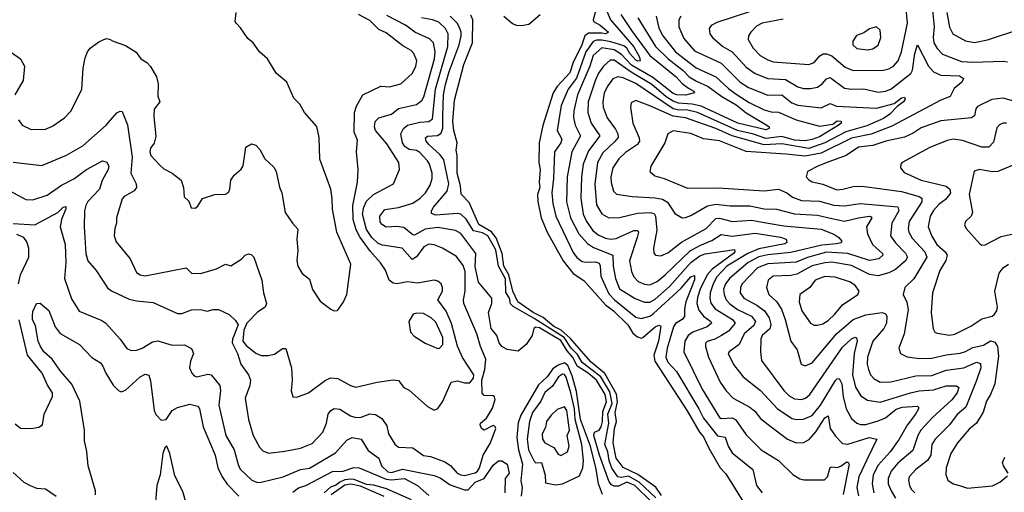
# Model space of a CAD drawing. Extents: x 1245515 to 1420776, y 606314 to 671314.
# Tile 134 of 256: x 1326171 to 1331692, y 616147 to 618795. Entities that reach past the tile are written whole.
import ezdxf

# ---------------------------------------------------------------- set-up
doc = ezdxf.new("R2010")
doc.units = 0

msp = doc.modelspace()

# ---------------------------------------------------------------- linework, layer by layer
at = {"layer": '0CON10XD'}
for points in [[(1329428.7, 618955), (1329385.6, 618795), (1329387.5, 618785), (1329425, 618764.8), (1329473.2, 618725), (1329455, 618715.3), (1329435, 618720.2), (1329360.8, 618719.2), (1329338.9, 618705), (1329322.8, 618655), (1329273.8, 618555), (1329255, 618497.5), (1329185, 618420), (1329162.5, 618385), (1329105, 618203.3), (1329083.3, 618105), (1329081.1, 617995), (1329090, 617955), (1329083.1, 617885), (1329087.1, 617855), (1329074.6, 617815), (1329077, 617777), (1329094.6, 617685), (1329127.8, 617605), (1329217.5, 617445), (1329275, 617373.8), (1329335, 617334.2), (1329455, 617197.8), (1329500.8, 617165), (1329580.2, 617085), (1329608.7, 617038.7), (1329635, 617018.5), (1329655, 617011.5), (1329665, 617015.3), (1329735, 617074.7), (1329755, 617084.4), (1329765, 617078), (1329753.7, 616993.6), (1329726.5, 616915), (1329731.3, 616881.3), (1329913.9, 616603.9), (1329983.1, 616485), (1330005, 616458.9), (1330035, 616394.5), (1330098.8, 616285), (1330130.2, 616250.2), (1330235, 616081.9)], [(1330365, 618873.4), (1330080.6, 618779.4), (1330047.7, 618762.3), (1330036.7, 618745), (1330041.5, 618715), (1330055.3, 618695.3), (1330114.4, 618645), (1330165.2, 618615.2), (1330245, 618529.1), (1330294.5, 618494.5), (1330365.6, 618465.6), (1330465, 618460), (1330535, 618419.3), (1330565, 618409.4), (1330605, 618409.1), (1330645, 618418), (1330670.8, 618435), (1330695.7, 618464.3), (1330715, 618471.3), (1330795, 618412.2), (1330835, 618405.8), (1330905, 618407.2), (1330985, 618390), (1331025, 618394.2), (1331055, 618406.8), (1331143.9, 618475), (1331166.9, 618493.1), (1331177.4, 618512.6), (1331189.6, 618605), (1331205, 618654), (1331266.1, 618535), (1331295, 618502.9), (1331335, 618484.8), (1331440.3, 618480.2), (1331463.1, 618465), (1331453.6, 618445), (1331411.1, 618408.9), (1331387.5, 618365), (1331335, 618344.1), (1331060.7, 618199.3), (1330946.1, 618153.9), (1330835, 618130.5), (1330665, 618047.9), (1330575, 618029.8), (1330467.5, 618042.5), (1330245, 618057.4), (1330095, 618116.6), (1330005, 618128.4), (1329935, 618156.7), (1329835, 618172.1), (1329805.6, 618155), (1329787.9, 618105), (1329709.4, 617975), (1329703.8, 617945), (1329731.3, 617921.3), (1329785, 617906.2), (1329915, 617850.9), (1330087.1, 617852.9), (1330345, 617835.9), (1330425, 617845.3), (1330472.3, 617825), (1330505, 617801.7), (1330555, 617782.5), (1330655, 617777.9), (1330735, 617756.4), (1330795, 617753), (1330885, 617766.1), (1331095, 617746.5), (1331099.8, 617725), (1331062, 617655), (1331053.7, 617585), (1331080.9, 617545), (1331137.8, 617487.8), (1331148.1, 617465), (1331137.7, 617445), (1331081.8, 617395), (1331045, 617377.3), (1330985, 617360.7), (1330935, 617368), (1330835, 617418.6), (1330725, 617436.3), (1330685, 617433.2), (1330615, 617416.2), (1330528.9, 617368.9), (1330495, 617361.6), (1330395, 617359.2), (1330368.5, 617335), (1330357.9, 617295), (1330372.3, 617255), (1330415, 617216.2), (1330442.5, 617172.5), (1330463.8, 617115), (1330494.6, 616995), (1330531.1, 616945), (1330552.5, 616865), (1330575, 616855.7), (1330615, 616872.2), (1330753.4, 617036.6), (1330845, 617115.8), (1330915, 617141), (1331006.7, 617155), (1331025, 617147.3), (1331033.1, 617135), (1331031.2, 617095), (1331015.5, 617064.5), (1330955, 616993.5), (1330924.3, 616905), (1330922.9, 616865), (1330930.3, 616835), (1330942.3, 616805), (1330960.5, 616785), (1330995, 616764), (1331055, 616765.9), (1331195, 616800), (1331285, 616801.6), (1331365, 616832.3), (1331465, 616845.2), (1331535, 616877), (1331559.2, 616869.2), (1331559.6, 616845), (1331536.3, 616773.7), (1331475.5, 616624.5), (1331427.6, 616582.4), (1331384.1, 616525.9), (1331303.9, 616445), (1331286, 616415), (1331279.2, 616355), (1331262, 616325), (1331195, 616274.6), (1331158.9, 616235), (1331154.6, 616215), (1331160.4, 616185), (1331170.4, 616165), (1331190.9, 616145)], [(1330451.7, 618798.3), (1330335, 618775.8), (1330301.9, 618758.1), (1330270.5, 618725), (1330258.2, 618705), (1330255.4, 618685), (1330282.9, 618635), (1330323.6, 618595), (1330365, 618569.6), (1330395, 618559.4), (1330595, 618543.2), (1330625, 618554.5), (1330657.4, 618592.6), (1330675.8, 618604.2), (1330695, 618604.2), (1330725, 618592.5), (1330798.8, 618528.8), (1330845, 618511.2), (1331015, 618512), (1331045, 618519.3), (1331071.2, 618535), (1331095.9, 618565), (1331115.7, 618615), (1331148.2, 618775), (1331142.3, 618855)], [(1331284.4, 618905), (1331297.9, 618755), (1331292.3, 618695), (1331296.6, 618665), (1331315, 618633.8), (1331345, 618602.3), (1331451.4, 618561.4), (1331515, 618556.3), (1331685, 618563.6), (1331708.8, 618558.8)], [(1326115, 617836.2), (1326205, 617787.5), (1326245, 617785.4), (1326325, 617811.2), (1326405, 617867.3), (1326475, 617904.2), (1326544.8, 617955.2), (1326635, 618004), (1326658.3, 617998.3), (1326671.2, 617975), (1326666.9, 617955), (1326634.2, 617895), (1326618.2, 617845), (1326553.5, 617776.5), (1326541.8, 617755), (1326534.1, 617725), (1326531.7, 617635), (1326542.1, 617485), (1326552.1, 617445), (1326599.8, 617389.8), (1326663.1, 617293.1), (1326686.2, 617276.2), (1326785, 617230), (1326825, 617220), (1326918.6, 617211.4), (1327055, 617149.2), (1327080.3, 617149.7), (1327135, 617168.9), (1327185, 617171.5), (1327222.4, 617162.4), (1327255, 617172.2), (1327285, 617172.2), (1327345, 617144.4), (1327380.7, 617110.7), (1327395.3, 617085), (1327364.5, 617005), (1327363.1, 616985), (1327392.5, 616925), (1327411.5, 616865), (1327453.5, 616805), (1327464.6, 616775), (1327460.4, 616745), (1327434.6, 616675), (1327453.1, 616555), (1327479.6, 616465), (1327515, 616400.8), (1327535, 616379.4), (1327566.8, 616366.8), (1327657.6, 616377.6), (1327745, 616395.4), (1327810, 616420), (1327870.5, 616485), (1327891.8, 616535), (1327900.5, 616585), (1327915, 616605.6), (1327935, 616617.1), (1327965, 616614), (1328025, 616575.3), (1328055, 616566.5), (1328085, 616568), (1328135, 616586.5), (1328165, 616583.1), (1328200.7, 616560.7), (1328229.8, 616520.2), (1328239.1, 616475), (1328275, 616417.5), (1328295, 616400.6), (1328375, 616396.5), (1328435, 616353.6), (1328475, 616348.1), (1328555, 616317.7), (1328586.7, 616296.7), (1328623.5, 616255), (1328645, 616244.5), (1328665, 616241.1), (1328725, 616256.7), (1328737.1, 616265), (1328749.5, 616285), (1328770.2, 616355), (1328811.1, 616425), (1328840.6, 616505), (1328835, 616518.5), (1328825, 616521.2), (1328775, 616495.3), (1328761.1, 616505), (1328753.3, 616525), (1328755, 616535.6), (1328788.2, 616561.9), (1328821.5, 616618.5), (1328836.8, 616666.8), (1328832.9, 616682.9), (1328825, 616688.8), (1328775, 616689.8), (1328763.2, 616703.2), (1328761.5, 616775), (1328778.1, 616835), (1328783.8, 616893.8), (1328754.5, 616964.5), (1328733.7, 617035), (1328660.9, 617205), (1328659.1, 617225), (1328669, 617275), (1328667.9, 617385), (1328657.2, 617417.2), (1328619.3, 617469.3), (1328542.5, 617515), (1328495, 617533.1), (1328465, 617536.7), (1328436.9, 617523.1), (1328395, 617466.4), (1328372.4, 617452.4), (1328315, 617516), (1328205, 617531.7), (1328181.2, 617541.2), (1328144.6, 617575), (1328115, 617620.3), (1328093.3, 617705), (1328100.3, 617745), (1328115, 617778.2), (1328155, 617816.6), (1328266, 617875), (1328300.6, 617955), (1328297.3, 617995), (1328229.2, 618099.2), (1328165.3, 618175), (1328159.5, 618195), (1328164.1, 618225), (1328185, 618244.6), (1328255, 618266.2), (1328295, 618296.8), (1328395, 618319.6), (1328425, 618342.2), (1328436.2, 618363.8), (1328496.1, 618575), (1328500.8, 618615), (1328491.3, 618665), (1328468.6, 618688.6), (1328385.8, 618725), (1328334.7, 618765), (1328229.1, 618819.1)], [(1326135, 617996.2), (1326295, 617978.5), (1326433.1, 618036.9), (1326525, 618088.5), (1326656.4, 618205), (1326715, 618273.6), (1326735, 618283.5), (1326745, 618281.4), (1326775, 618206.7), (1326801.4, 618025), (1326793.6, 617935), (1326824.3, 617875), (1326826.7, 617855), (1326812.8, 617837.2), (1326757.5, 617805), (1326745, 617791.2), (1326713.6, 617685), (1326714.4, 617655), (1326703.8, 617625), (1326700, 617585), (1326710.9, 617550.9), (1326791.1, 617455), (1326825, 617378.6), (1326846.2, 617365), (1326875, 617360.8), (1327104.4, 617404.4), (1327135, 617374.2), (1327185, 617373.1), (1327275, 617398.6), (1327325, 617426), (1327355, 617416), (1327415.8, 617455), (1327435, 617476.2), (1327453.6, 617483.6), (1327468.8, 617478.8), (1327484.3, 617464.3), (1327527.8, 617335), (1327538.5, 617265), (1327555.6, 617205), (1327546.7, 617185), (1327505, 617157.3), (1327445, 617094.2), (1327427.5, 617055), (1327421.2, 616995), (1327440.6, 616970.6), (1327495, 616926), (1327525, 616913.6), (1327565, 616913.2), (1327598.9, 616921.1), (1327645, 616952.7), (1327662.7, 616952.7), (1327695.6, 616845), (1327699.2, 616775), (1327693.3, 616715), (1327701.7, 616681.7), (1327725, 616680), (1327790, 616705), (1327884.7, 616775.3), (1327915, 616788.8), (1327955, 616785.4), (1328025, 616745.6), (1328055, 616737.1), (1328175.4, 616764.6), (1328265, 616776.9), (1328295, 616774), (1328324, 616735), (1328355, 616719.2), (1328457.4, 616627.4), (1328495, 616608.2), (1328515, 616617.3), (1328541.9, 616655), (1328590, 616765), (1328625, 616772.2), (1328665, 616760), (1328695, 616761.2), (1328715, 616786.7), (1328717.8, 616805), (1328652.9, 616902.9), (1328626.3, 616966.4), (1328592.3, 617092.3), (1328562.6, 617162.6), (1328515.6, 617225), (1328542.5, 617275), (1328542.5, 617295), (1328533.5, 617315), (1328515, 617330.9), (1328495, 617336.1), (1328401.2, 617318.8), (1328345, 617327.3), (1328285, 617316.2), (1328265, 617318.2), (1328241.8, 617335), (1328221.1, 617391.1), (1328193.8, 617433.8), (1328137, 617497), (1328078.4, 617578.4), (1328058.3, 617618.3), (1328041.5, 617675), (1328037.9, 617755), (1328064.7, 617885), (1328069.1, 617955), (1328060, 618055), (1328065, 618120), (1328046.9, 618165), (1328048.6, 618275), (1328060.2, 618309.8), (1328095.8, 618375), (1328195, 618421.8), (1328245, 618419.4), (1328307.1, 618435), (1328373.9, 618496.1), (1328392.2, 618535), (1328396.8, 618565), (1328381.8, 618605), (1328365, 618623.3), (1328318.4, 618648.4), (1328225, 618721.3), (1328185, 618739.5), (1328135, 618789.7), (1328070, 618825)], [(1326165, 618233.8), (1326184.7, 618204.7), (1326235, 618180), (1326315, 618181.9), (1326355, 618198.1), (1326421.2, 618245), (1326459.2, 618285), (1326520, 618405), (1326526.3, 618523.7), (1326538, 618582), (1326551.4, 618615), (1326565.8, 618635), (1326615, 618671.2), (1326655, 618690), (1326675, 618686.7), (1326694.1, 618674.1), (1326765, 618650.6), (1326823.9, 618613.9), (1326850, 618575), (1326883.3, 618555), (1326905, 618532), (1326937.8, 618475), (1326947.8, 618435), (1326945.8, 618365.8), (1326957.5, 618335), (1326925.5, 618294.5), (1326923.8, 618255), (1326935, 618140), (1326925, 618103.3), (1326904.3, 618075), (1326901.4, 618055), (1326906, 618035), (1326955, 617982), (1326979.7, 617959.7), (1327025, 617936.2), (1327076.9, 617896.9), (1327090, 617855), (1327093, 617803), (1327118.3, 617778.3), (1327131.7, 617741.7), (1327155, 617740), (1327169.3, 617750.7), (1327196.4, 617793.6), (1327265, 617816.2), (1327325, 617818.6), (1327342.1, 617827.9), (1327349.6, 617845), (1327355, 617896.7), (1327373.3, 617925), (1327412.9, 617957.1), (1327423.2, 617976.8), (1327439.3, 618080.7), (1327470.7, 618099.3), (1327495, 618092.5), (1327517.3, 618067.3), (1327545.9, 618015.9), (1327595, 617968.8), (1327609.2, 617945), (1327627.3, 617857.3), (1327640.8, 617825), (1327659.2, 617715), (1327700, 617655), (1327731.2, 617621.2), (1327724.5, 617565), (1327731.3, 617501.3), (1327724.4, 617445.6), (1327729.6, 617415), (1327755, 617373.1), (1327795, 617342), (1327813.4, 617283.4), (1327855, 617218), (1327915, 617173.8), (1327935, 617163.8), (1327953.6, 617166.4), (1327985, 617210), (1328004.5, 617255.5), (1328027.5, 617425), (1327948.9, 617605), (1327924, 617734), (1327923.6, 617793.6), (1327915.5, 617845), (1327853.6, 618013.6), (1327849.5, 618135), (1327836.2, 618196.2), (1327768, 618275), (1327741.7, 618321.7), (1327708, 618355), (1327668, 618445), (1327608, 618495), (1327560, 618575), (1327516, 618616), (1327480, 618665), (1327450, 618690), (1327409.3, 618749.3), (1327384.2, 618775), (1327379.2, 618785), (1327384, 618835)], [(1329715, 616091.9), (1329620.2, 616185), (1329575, 616204.3), (1329527.7, 616182.3), (1329505, 616181.4), (1329489.7, 616189.7), (1329476.9, 616206.9), (1329421.8, 616355), (1329389.5, 616465), (1329394.7, 616485), (1329420, 616495), (1329432, 616515), (1329439.2, 616545), (1329440.8, 616599.2), (1329460.5, 616655), (1329454.5, 616695), (1329405, 616775.9), (1329358.3, 616815), (1329295.8, 616855), (1329275, 616901.4), (1329239.8, 616939.8), (1329205, 616997.6), (1329085, 617069.6), (1329065, 617072.2), (1329054.3, 617065.7), (1329044.6, 617025), (1329010.6, 616975), (1328965, 616938.1), (1328905, 616947), (1328874.6, 616964.6), (1328860, 616985), (1328846.1, 617026.1), (1328814.5, 617064.5), (1328800, 617155), (1328818.5, 617205), (1328818.5, 617235), (1328743.9, 617325), (1328725, 617412.5), (1328729.3, 617485), (1328645, 617597.5), (1328615, 617613.6), (1328515, 617630.4), (1328445, 617621.1), (1328385, 617588.4), (1328375, 617590.4), (1328325, 617630.2), (1328285, 617635.9), (1328225, 617633.1), (1328204.3, 617645), (1328191.5, 617661.5), (1328190.5, 617695), (1328217.9, 617732.1), (1328295, 617743.2), (1328375, 617766.4), (1328417.1, 617795), (1328445.5, 617824.5), (1328472.1, 617867.9), (1328484, 617905), (1328484.6, 617935), (1328468.2, 617985), (1328457.6, 618005), (1328415, 618051.9), (1328395, 618062), (1328355, 618067.3), (1328329.8, 618085), (1328316.6, 618105), (1328307.1, 618155), (1328323.6, 618186.4), (1328345.2, 618204.8), (1328415, 618221.5), (1328465.6, 618224.4), (1328485, 618239.5), (1328502.2, 618405), (1328572.4, 618645), (1328573.2, 618715), (1328558.1, 618745), (1328520.6, 618780.6), (1328485.7, 618795), (1328424.4, 618805)], [(1328543.8, 618255), (1328547.7, 618375), (1328558.3, 618431.7), (1328578.5, 618505), (1328634.5, 618655), (1328645.9, 618704.1), (1328645.9, 618725), (1328634.8, 618755), (1328624.3, 618775), (1328585.2, 618815)], [(1329769.5, 616129.5), (1329737, 616177), (1329637.4, 616247.4), (1329555, 616286.2), (1329515, 616338.8), (1329499.3, 616425), (1329506, 616505), (1329518.1, 616545), (1329509.2, 616595), (1329523.8, 616655), (1329516.5, 616696.5), (1329452.5, 616812.5), (1329375, 616876.9), (1329295, 616967.3), (1329259.3, 617009.3), (1329206.1, 617056.1), (1329165, 617077.1), (1329106.2, 617126.2), (1329049.1, 617155), (1328963.5, 617215), (1328935.9, 617275), (1328913.3, 617365), (1328886, 617415), (1328876.2, 617485), (1328843.3, 617573.3), (1328817.2, 617607.2), (1328745, 617647.9), (1328690.6, 617770.6), (1328646.9, 617816.9), (1328641.9, 617865), (1328624.4, 617935), (1328623.8, 618033.8), (1328617.7, 618065), (1328623.1, 618105), (1328605, 618173.8), (1328599.4, 618225), (1328608.4, 618345), (1328661.9, 618545), (1328710.7, 618665), (1328712.3, 618795), (1328700.5, 618820.5)], [(1328885.8, 618815.8), (1328935, 618773.6), (1328955, 618764.5), (1328985, 618761.8), (1329025, 618769.6), (1329089.8, 618825)], [(1329462.9, 618842.9), (1329482.8, 618795), (1329615, 618642.7), (1329645.8, 618585), (1329650, 618565), (1329637.5, 618562.5), (1329625, 618568.4), (1329592.1, 618605), (1329576, 618636), (1329558.4, 618648.4), (1329485, 618671.6), (1329435, 618680.2), (1329405, 618680.7), (1329386.1, 618673.9), (1329344.7, 618615), (1329292.8, 618467.2), (1329247.1, 618405), (1329206.7, 618315), (1329184.2, 618175), (1329211.6, 618125), (1329204.7, 618105), (1329169.5, 618055), (1329163.4, 617905), (1329153.9, 617825), (1329159.5, 617765), (1329176.8, 617695), (1329275, 617490), (1329295, 617462), (1329325, 617441.1), (1329345, 617436.2), (1329398.6, 617438.6), (1329420.4, 617430.4), (1329426.4, 617416.4), (1329429.2, 617359.2), (1329454.4, 617304.4), (1329475, 617259.2), (1329505.9, 617225), (1329625, 617128.4), (1329655, 617120.3), (1329705, 617134.8), (1329725, 617148.6), (1329879.3, 617290.7), (1329935, 617354), (1329955, 617362.5), (1329955, 617338.6), (1329906.9, 617215), (1329897.8, 617175), (1329898, 617132), (1329885, 617116.2), (1329847.3, 617092.7), (1329836.5, 617075), (1329801, 616955), (1329794.2, 616905), (1329805.6, 616875.6), (1329853, 616825), (1329979.5, 616615), (1330005, 616561.9), (1330055, 616498.8), (1330084.3, 616464.3), (1330125.9, 616455.9), (1330143.3, 616405), (1330165, 616368.5), (1330282.1, 616275), (1330301.9, 616185), (1330333.9, 616143.9)], [(1329541.6, 618825), (1329601.4, 618735), (1329704.5, 618594.5), (1329852.7, 618475), (1329885, 618438.3), (1329921.6, 618411.6), (1329950.4, 618395), (1329955.4, 618384.6), (1329905, 618371.6), (1329855, 618374.1), (1329835, 618380.9), (1329720.9, 618470.9), (1329600.9, 618540.9), (1329545, 618599.3), (1329505, 618625.9), (1329435, 618637.6), (1329386.3, 618593.7), (1329367.9, 618535), (1329298.1, 618375), (1329277.5, 618285), (1329276.8, 618246.8), (1329285.2, 618205), (1329315.8, 618145), (1329266.2, 618055), (1329240, 617915), (1329237.2, 617775), (1329258.7, 617685), (1329306.7, 617595), (1329355, 617541.9), (1329389, 617519), (1329496.6, 617476.6), (1329498.8, 617415), (1329511.7, 617345), (1329535, 617287.3), (1329622.8, 617232.8), (1329675, 617212.4), (1329705, 617212.2), (1329735, 617228.5), (1329815, 617300.6), (1329935, 617434.5), (1329985, 617471.7), (1330015, 617483.8), (1330178.5, 617508.5), (1330180.6, 617495), (1330174, 617485), (1330053.3, 617396.7), (1330025, 617366), (1329985.7, 617285), (1329971.4, 617238.6), (1329968.1, 617205), (1329978.2, 617168.2), (1330004.2, 617135), (1330046.2, 617105), (1330049.6, 617095), (1330026.5, 617075), (1329945.5, 617045), (1329918.5, 617025), (1329901.2, 616995), (1329894.6, 616935), (1329997, 616725), (1330095, 616566.7), (1330105, 616560.8), (1330165, 616564.3), (1330185.2, 616555.2), (1330245, 616468.9), (1330328.5, 616385), (1330424.8, 616324.8), (1330506.3, 616246.3), (1330545, 616223.1), (1330566.8, 616216.8), (1330683.6, 616216.4), (1330700.9, 616235), (1330715, 616286.5), (1330725, 616290.8), (1330755, 616286.4), (1330775.7, 616294.3), (1330805, 616316.9), (1330816.1, 616316.1), (1330821.8, 616305), (1330788.3, 616135)], [(1329739.4, 618815), (1329755, 618747.1), (1329776.7, 618705), (1329848.4, 618615), (1329964.6, 618524.6), (1330074.7, 618475), (1330145, 618409), (1330187.9, 618377.9), (1330261.7, 618331.7), (1330345, 618291), (1330385, 618278.7), (1330425, 618277.4), (1330525, 618233.4), (1330655, 618199.5), (1330729.6, 618210.4), (1330755, 618228.8), (1330777, 618227), (1330776.8, 618215), (1330765, 618206.1), (1330655, 618139.3), (1330615, 618123.1), (1330575, 618116.7), (1330515, 618121.1), (1330445, 618140), (1330355, 618130.2), (1330285, 618154.1), (1330195.1, 618175.1), (1329971.3, 618275), (1329917.7, 618287.7), (1329859.6, 618289.6), (1329835, 618296.4), (1329625, 618437.2), (1329555, 618469), (1329525, 618474.2), (1329496, 618464), (1329468.4, 618425), (1329449, 618385), (1329439.8, 618335), (1329442.6, 618305), (1329465.3, 618245), (1329511.9, 618181.9), (1329524.8, 618155), (1329525.9, 618135), (1329508.2, 618111.9), (1329440.2, 618049.8), (1329411, 617995), (1329396, 617874), (1329405, 617758.6), (1329435, 617707.3), (1329475, 617684.6), (1329535, 617687.8), (1329635, 617711.5), (1329705.2, 617715.2), (1329729, 617709), (1329735.7, 617695), (1329744.2, 617615.8), (1329725.6, 617515.6), (1329727.3, 617487.3), (1329735.7, 617475.7), (1329765, 617472.2), (1329805, 617488.2), (1329881.2, 617548.8), (1330019.6, 617625), (1330075, 617681.7), (1330095, 617683.7), (1330165, 617664.8), (1330275, 617672.2), (1330366.9, 617655), (1330455, 617639.5), (1330665, 617621), (1330735, 617593.7), (1330764.5, 617575), (1330781.1, 617555), (1330775.7, 617545), (1330751.3, 617538.7), (1330668, 617532), (1330495, 617490.4), (1330365, 617477.7), (1330315, 617466.7), (1330255.6, 617435), (1330153, 617347), (1330129.3, 617315), (1330117.8, 617285), (1330120.4, 617255), (1330133.1, 617225), (1330152.5, 617202.5), (1330195, 617171.5), (1330274.2, 617134.2), (1330297.6, 617105), (1330287.8, 617082.2), (1330232.5, 617035), (1330205, 616974.6)], [(1329878.5, 618815), (1329866, 618794), (1329867.3, 618755), (1329895, 618689.5), (1329955, 618620.8), (1330105, 618551.1), (1330210, 618445), (1330257.5, 618415), (1330365, 618372), (1330445, 618374.8), (1330499.8, 618329.8), (1330535, 618315.7), (1330665, 618302), (1330715, 618325.4), (1330750.2, 618310.2), (1330975, 618299.6), (1331073.5, 618326.5), (1331115, 618356.9), (1331131.7, 618361.7), (1331135, 618350), (1331125.8, 618335), (1331090.4, 618309.6), (1331049.6, 618265), (1331015, 618241.1), (1330920.4, 618199.6), (1330803.8, 618166.2), (1330685, 618104.4), (1330595, 618074.2), (1330445, 618098.9), (1330345, 618094.7), (1330165, 618143.6), (1330075, 618185.1), (1329905, 618246.2), (1329835, 618254.1), (1329705, 618313.3), (1329625, 618342.7), (1329600.2, 618329.8), (1329595.5, 618305), (1329608.9, 618215), (1329644.2, 618134.2), (1329645.4, 618115), (1329634.4, 618095.6), (1329568.1, 618051.9), (1329530, 618015), (1329495.9, 617965), (1329485.9, 617915), (1329487.3, 617882.7), (1329499.6, 617835), (1329517.6, 617817.6), (1329605, 617803.8), (1329735, 617798), (1329775, 617790), (1329803.6, 617773.6), (1329845, 617709.5), (1329885.5, 617685.5), (1329905, 617686.2), (1329935, 617698.9), (1330026.9, 617753.1), (1330075, 617761.9), (1330155, 617753.1), (1330265, 617752.5), (1330345, 617736.4), (1330415, 617733.7), (1330515, 617706.7), (1330645, 617699.8), (1330725, 617680.7), (1330795, 617666.1), (1330875, 617686), (1330933.9, 617693.9), (1330945, 617690), (1330948.5, 617685), (1330919.5, 617635), (1330924.5, 617595), (1330953.2, 617535), (1331008.8, 617485), (1331011.2, 617475), (1330987.8, 617455), (1330935, 617445.5), (1330815, 617486.2), (1330695, 617492.1), (1330587.7, 617462.3), (1330525, 617437.1), (1330365, 617428.1), (1330307.2, 617405), (1330222.8, 617315), (1330211.9, 617295), (1330210, 617265), (1330230.4, 617235), (1330305, 617196.6), (1330346.9, 617165), (1330373.9, 617125), (1330382, 617088), (1330376.5, 617063.5), (1330334.8, 617025.2), (1330325.9, 617005), (1330324.5, 616935), (1330330.5, 616885), (1330455, 616717.7), (1330485, 616688.7), (1330515, 616670.6), (1330555, 616666.4), (1330576.7, 616675), (1330600.8, 616695), (1330785, 616960.9), (1330835, 617007.2), (1330855, 617016.4), (1330863.2, 617013.2), (1330866.4, 616996.4), (1330850.2, 616925), (1330840.6, 616805), (1330857.3, 616737.3), (1330887.4, 616687.4), (1330925, 616664.1), (1330995, 616652.9), (1331165.8, 616705), (1331215, 616716), (1331295, 616721), (1331365, 616743.9), (1331424.6, 616744.6), (1331437.1, 616735), (1331426.6, 616705), (1331398.4, 616665), (1331287.2, 616565), (1331224.1, 616495.9), (1331206.5, 616465), (1331179, 616381), (1331095, 616310.6), (1331057.4, 616265), (1331040.8, 616225), (1331040.5, 616195), (1331056.8, 616155), (1331082.5, 616115)], [(1329636.1, 618805), (1329735.6, 618645), (1329806.9, 618575), (1329890.5, 618510.5), (1329925, 618475.6), (1329965, 618451.2)], [(1331368.8, 618835), (1331383.9, 618753.9), (1331403.5, 618715), (1331475, 618677.3), (1331525, 618667.2), (1331598.2, 618681.8), (1331785, 618744.5)], [(1330925, 618626.7), (1330955, 618632.7), (1330985, 618652.5), (1330999.5, 618695), (1330996.6, 618736.6), (1330975, 618755.7), (1330935, 618744.3), (1330905, 618721.9), (1330862.5, 618707.5), (1330843.1, 618675), (1330842.9, 618655), (1330865, 618634.5), (1330925, 618626.7)], [(1326055, 618658.6), (1326175.7, 618575.7), (1326197.1, 618535), (1326190.5, 618455), (1326144.2, 618375)], [(1329965, 618451.2), (1330030.6, 618420.6), (1330108, 618365), (1330188.8, 618318.8), (1330245, 618273.2), (1330361.1, 618205), (1330372.5, 618195), (1330373.3, 618185), (1330355, 618178.2), (1330197.3, 618215), (1329991.2, 618311.1), (1329942, 618322), (1329865, 618327.7), (1329835, 618338), (1329795, 618363.2), (1329715, 618432.7), (1329600.4, 618500.4), (1329505, 618568.8), (1329481.8, 618568.2), (1329444.8, 618535), (1329415.6, 618495), (1329396.9, 618453.1), (1329358.7, 618335), (1329357.2, 618275), (1329375.7, 618215), (1329423.2, 618145), (1329360.3, 618059.7), (1329331.3, 617985), (1329320.6, 617915), (1329316.5, 617795), (1329329.8, 617705), (1329348.4, 617665), (1329385, 617614.2), (1329415, 617589.8), (1329455, 617571.1), (1329485, 617565.2), (1329515, 617569.2), (1329615, 617614.7), (1329636.9, 617615), (1329640.4, 617605), (1329633.3, 617575), (1329589.7, 617445), (1329600.7, 617385), (1329615, 617354.5), (1329638.9, 617328.9), (1329675, 617312.9), (1329705, 617309.7), (1329745, 617329.2), (1329790, 617365), (1329930, 617500), (1329985, 617530.8), (1330052.5, 617557.5), (1330105, 617591.9), (1330165, 617582.1), (1330295, 617598.8), (1330437.3, 617577.3), (1330468.9, 617565), (1330472.2, 617547.8), (1330460.5, 617539.5), (1330315, 617510.8), (1330253.1, 617485), (1330135.2, 617415), (1330080.8, 617355), (1330058.4, 617315), (1330043.4, 617265), (1330040.6, 617235), (1330047, 617207), (1330071.3, 617175), (1330167.8, 617115), (1330183.5, 617095), (1330145, 617050.3), (1330106.2, 617025), (1330068.5, 617005), (1330025, 616991.9), (1330017, 616983), (1330015.7, 616965), (1330033.9, 616903.9), (1330099.4, 616765), (1330133.1, 616715), (1330170.9, 616675), (1330265.2, 616625.2), (1330292.2, 616602.2), (1330325, 616561.1), (1330384, 616514), (1330475.6, 616445), (1330525, 616425.4), (1330565, 616426.1), (1330597.8, 616442.3), (1330635, 616485.4), (1330684.7, 616565), (1330705, 616575.6), (1330716.1, 616505), (1330745, 616461.8), (1330785, 616420.8), (1330815, 616417.1), (1330933.6, 616453.6), (1330976.2, 616445), (1330921.4, 616328.6), (1330876.7, 616235), (1330864, 616175), (1330875, 616126.7)], [(1331745, 618338.6), (1331685, 618355.9), (1331621.1, 618348.9), (1331542, 618308), (1331532.9, 618295), (1331524, 618256), (1331508, 618245), (1331335, 618228.1), (1331225, 618188.4), (1331181.3, 618158.7), (1331132.3, 618137.7), (1331028, 618115), (1330955, 618089.4), (1330875, 618080.2), (1330805.5, 618034.5), (1330708, 617998), (1330645.8, 617975), (1330589.2, 617945), (1330580, 617915), (1330595, 617897.1), (1330615, 617887.3), (1330675, 617873.9), (1330752.4, 617842.4), (1330786.2, 617845), (1330845, 617861.1), (1330895, 617862.4), (1331115, 617833.3), (1331215, 617805.2), (1331229.6, 617795), (1331229.2, 617775), (1331158.4, 617665), (1331153.1, 617625), (1331156.8, 617605), (1331175, 617572.1), (1331247.1, 617495), (1331257.5, 617465), (1331185, 617342.7), (1331133.6, 617295), (1331124.4, 617255), (1331145, 617212), (1331151.9, 617171.9), (1331138.9, 617088.9), (1331130, 617035), (1331100, 616955), (1331109.2, 616925), (1331146.6, 616906.6), (1331216.9, 616896.9), (1331285, 616898.6), (1331365, 616916.8), (1331443.6, 616926.4), (1331475, 616935.8), (1331515, 616958.4), (1331575, 616972), (1331615, 616995.4), (1331639, 616989), (1331653.6, 616963.6), (1331659.7, 616910.3), (1331639.2, 616755), (1331614.3, 616695.7), (1331591.5, 616658.5), (1331573.4, 616596.6), (1331535, 616535.5), (1331495, 616501.8), (1331428.5, 616425), (1331392.3, 616365), (1331366.2, 616285), (1331363.3, 616245), (1331375.6, 616215), (1331405, 616195.4), (1331441.2, 616185), (1331485, 616170.6), (1331625, 616184), (1331666.9, 616205), (1331710.6, 616239.4)], [(1329737, 616117), (1329644.9, 616205), (1329585, 616238.5), (1329545, 616230.7), (1329525, 616233.8), (1329492, 616282), (1329476.9, 616325), (1329469.5, 616375), (1329452.5, 616415), (1329474.7, 616535), (1329469.1, 616585), (1329492.6, 616645), (1329479.4, 616709.4), (1329429.3, 616795), (1329324.5, 616874.5), (1329299.1, 616919.1), (1329264, 616954), (1329223.9, 617015), (1329055, 617121.6), (1328938.2, 617188.2), (1328923.4, 617203.4), (1328917.9, 617235), (1328896.6, 617266.6), (1328894.1, 617344.1), (1328854.8, 617414.8), (1328840.6, 617505), (1328795, 617584.7), (1328765, 617601), (1328715, 617611.9), (1328675, 617677.9), (1328645, 617705.8), (1328625, 617709.6), (1328505, 617700), (1328479.8, 617709.8), (1328479.2, 617725), (1328490.6, 617745), (1328567.4, 617835), (1328576.8, 617875), (1328549.6, 618009.6), (1328528.2, 618038.2), (1328465.3, 618095), (1328449.3, 618115), (1328446.1, 618133.9), (1328456.9, 618143.1), (1328512.8, 618147.2), (1328535, 618159.4), (1328543.5, 618186.5), (1328543.8, 618255)], [(1331705, 618215.4), (1331685, 618216.2), (1331665, 618206.4), (1331650.4, 618189.6), (1331631.1, 618108.9), (1331605, 618081.8), (1331565, 618081.1), (1331457.6, 618117.6), (1331404.8, 618125.2), (1331371.7, 618118.3), (1331275, 618078.5), (1331120, 617995), (1331110.8, 617985), (1331109.2, 617965), (1331129.5, 617939.5), (1331225, 617896.4), (1331365, 617863.2), (1331387.1, 617845), (1331389.6, 617825), (1331384.4, 617815), (1331362.6, 617787.4), (1331325, 617758.9), (1331295, 617726.1), (1331276.9, 617695), (1331264.7, 617635), (1331285, 617581.5), (1331313.6, 617535), (1331360, 617495), (1331371.6, 617475), (1331364.8, 617445.2), (1331330.6, 617389.4), (1331288.8, 617265), (1331282.5, 617155), (1331292.4, 617062.4), (1331302, 617045), (1331315, 617038.6), (1331385, 617028.2)], [(1331745, 617982.3), (1331655, 617944.7), (1331623.6, 617943.6), (1331553.6, 617956.4), (1331522.9, 617947.1), (1331494.2, 617815.8), (1331513.2, 617715), (1331505.3, 617694.7), (1331474.4, 617665), (1331469.2, 617645), (1331477.5, 617625), (1331555, 617538.8), (1331565, 617532.5)], [(1326134.2, 617654.2), (1326255, 617646.2), (1326384.5, 617715.5), (1326415, 617745.4), (1326429.5, 617749.5), (1326430.4, 617735), (1326405.8, 617675), (1326398.2, 617635), (1326425.5, 617535), (1326429.4, 617435), (1326421.8, 617345), (1326462.1, 617232.1), (1326505, 617161.5), (1326630.7, 617110.7), (1326654.6, 617095), (1326734.7, 617004.7), (1326772.3, 616952.3), (1326795, 616942.2), (1326825, 616944), (1326856.9, 616955), (1326915, 616990), (1326945, 616996.1), (1327025, 616971.5), (1327095, 616973.5), (1327133.6, 616953.6), (1327145.6, 616925), (1327128.8, 616881.2), (1327123.5, 616845), (1327135.6, 616815), (1327150, 616800), (1327165, 616794.6), (1327225, 616808.8), (1327245.3, 616805.3), (1327292.9, 616745), (1327297.2, 616717.2), (1327287.6, 616635), (1327326, 616465), (1327374.1, 616385), (1327395, 616303.8), (1327407.7, 616277.7), (1327473.1, 616215), (1327505, 616202.1), (1327525, 616203.9), (1327648, 616235), (1327745, 616275.8), (1327795, 616282.6), (1327942.1, 616367.9), (1328005, 616440), (1328035, 616453.6), (1328085.8, 616445), (1328125, 616382.2), (1328185, 616337.9), (1328198.8, 616295), (1328235, 616262.6), (1328255, 616258.6), (1328317.9, 616277.9), (1328495, 616241.2), (1328528.5, 616228.5), (1328585, 616189.5), (1328665, 616160.4), (1328685, 616161.4), (1328725, 616204.8), (1328774.7, 616225.3), (1328825, 616298.8), (1328855, 616323.1), (1328875, 616324.3), (1328903.8, 616305), (1328915.9, 616254.1), (1328893.8, 616225), (1328890.9, 616145)], [(1326163.2, 617315), (1326175.5, 617365), (1326221.5, 617465), (1326221.9, 617515), (1326211.4, 617551.4), (1326194.7, 617575), (1326155, 617592.1)], [(1331565, 617532.5), (1331585, 617534.3), (1331675, 617579.6), (1331775, 617602.7)], [(1331385, 617028.2), (1331415, 617033.1), (1331505, 617077.3), (1331565, 617119.6), (1331623.3, 617135), (1331637.5, 617145), (1331650, 617165), (1331653.1, 617185), (1331638.5, 617275), (1331663.8, 617375), (1331685, 617404.4), (1331715, 617425.6)], [(1330625, 617083.6), (1330645, 617084.5), (1330675, 617092), (1330705, 617110.7), (1330741.8, 617145), (1330785, 617198.5), (1330870, 617255), (1330877.8, 617275), (1330856.9, 617305), (1330829.2, 617325), (1330743.1, 617353.1), (1330685, 617356.4), (1330631.5, 617335), (1330602.2, 617295), (1330545.7, 617255), (1330541.1, 617215), (1330556.7, 617165), (1330605.3, 617095.3), (1330625, 617083.6)], [(1326595, 616132.5), (1326595.4, 616155), (1326554.8, 616294.8), (1326546.7, 616376.7), (1326533.8, 616435), (1326533.8, 616495), (1326508.3, 616658.3), (1326463.4, 616753.4), (1326401.2, 616825), (1326352.8, 616892.7), (1326306.4, 616935), (1326285, 616967.5), (1326275, 616993.3), (1326259.5, 617079.5), (1326242.9, 617115), (1326242.5, 617135), (1326245, 617160), (1326264.3, 617205.7), (1326285, 617206.7), (1326335, 617166), (1326370, 617075), (1326397.5, 617037.5), (1326506.2, 616975), (1326575, 616901.9), (1326623.6, 616873.6), (1326637.5, 616855), (1326653.8, 616815), (1326695, 616747.5), (1326725, 616717.5), (1326740.3, 616710.3), (1326765, 616719.4), (1326845.8, 616795), (1326875, 616808.9), (1326895, 616804), (1326905, 616772.5), (1326925.5, 616605), (1326935, 616583.5), (1326965, 616552.1), (1326991.2, 616555), (1327026.5, 616605), (1327055, 616621.8), (1327125, 616640.4), (1327170.4, 616630.4), (1327178.9, 616615), (1327198.8, 616515), (1327266.8, 616355), (1327281.9, 616285), (1327305.7, 616235), (1327335, 616193.4), (1327398.8, 616125)], [(1328515, 616953.6), (1328525, 616954.4), (1328543.5, 616975), (1328544.2, 617015), (1328505, 617101.1), (1328478.5, 617125), (1328435, 617149.3), (1328395, 617151.7), (1328376.9, 617145), (1328352.1, 617105), (1328361.9, 617045), (1328383, 617023), (1328445, 616983.4), (1328515, 616953.6)], [(1326145, 616530.6), (1326175, 616507.5), (1326234.3, 616505.7), (1326278.3, 616511.7), (1326298, 616525), (1326308, 616585), (1326355.6, 616685), (1326354.4, 616705), (1326327.1, 616747.1), (1326297.2, 616815), (1326214.4, 616915), (1326167.1, 617112.9)], [(1330205, 616974.6), (1330149.4, 616935), (1330143.8, 616925), (1330172.7, 616862.7), (1330226.9, 616795), (1330325, 616717.5), (1330419.6, 616615), (1330501.4, 616561.4), (1330525, 616555.8), (1330565, 616557.4), (1330615, 616577.5), (1330661, 616635), (1330745, 616773.8), (1330755, 616783.8), (1330765, 616784.5), (1330781.3, 616755), (1330788.3, 616685), (1330805.3, 616615), (1330835, 616560.5), (1330865, 616534.6), (1330885, 616527.8), (1330915, 616528.1), (1330985, 616547.3), (1331025, 616563.8), (1331085, 616613.2), (1331120, 616625), (1331205, 616629.5), (1331211.4, 616625), (1331210, 616615), (1331194.6, 616585), (1331146.8, 616523.2), (1331101.9, 616445), (1331052.6, 616375), (1330985, 616300), (1330956, 616245), (1330950.4, 616195), (1330959.5, 616145)], [(1329438.5, 616135), (1329415.6, 616195), (1329403.4, 616276.6), (1329371, 616405), (1329316.1, 616555), (1329292.9, 616712.9), (1329269.4, 616799.4), (1329245, 616858), (1329225, 616872), (1329190.3, 616859.7), (1329160.8, 616839.1), (1329127.8, 616795), (1329079.6, 616750.4), (1328980.8, 616579.2), (1328966.7, 616536.7), (1328957.7, 616455), (1328967.5, 616385), (1328989.4, 616305), (1328981.6, 616211.6), (1328988.4, 616175), (1328982.9, 616125)], [(1329175, 616190), (1329215, 616194.6), (1329310.2, 616239.8), (1329328.9, 616285), (1329331.9, 616325), (1329322.1, 616415), (1329284.8, 616555), (1329281.2, 616615), (1329261.6, 616705), (1329235, 616793.1), (1329225, 616807.5), (1329215, 616808.4), (1329192.8, 616795), (1329157.6, 616742.4), (1329115, 616705.8), (1329092.9, 616657.1), (1329046.7, 616595), (1329029.9, 616545), (1329015.8, 616445), (1329023.9, 616385), (1329055, 616322.5), (1329065, 616313.3), (1329096, 616315), (1329117.5, 616242.5), (1329120, 616200), (1329175, 616190)], [(1329205, 616353.1), (1329242.2, 616375), (1329251.1, 616405), (1329240, 616465), (1329254.5, 616495.5), (1329238.7, 616605), (1329225, 616625.8), (1329185, 616611.4), (1329150.7, 616579.3), (1329125, 616543.3), (1329119.2, 616510.8), (1329100.7, 616475), (1329103.2, 616445), (1329114.7, 616424.7), (1329165, 616398.6), (1329190.4, 616360.4), (1329205, 616353.1)], [(1327127, 616007), (1327085, 616151.8), (1327040.3, 616240.3), (1327012.3, 616365), (1326996.3, 616406.3), (1326985, 616396.9), (1326973.9, 616365), (1326958.7, 616245), (1326940.4, 616185), (1326927.4, 616025)], [(1331712.7, 616255), (1331686.4, 616295), (1331681.7, 616315), (1331695.2, 616345)], [(1326135, 616259.2), (1326193.8, 616205), (1326230, 616185), (1326265, 616170.5), (1326315, 616166.2), (1326375, 616125.4)], [(1327702.5, 616147.5), (1327735, 616171.9), (1327775, 616184.8), (1327925, 616264.8), (1327985, 616265.2), (1328045, 616286.2), (1328075, 616283.6), (1328225, 616220.2), (1328255, 616217.1), (1328328.7, 616225), (1328401, 616185), (1328465, 616129.4)], [(1327877.5, 616145), (1327915, 616177.8), (1327942.1, 616187.9), (1327964, 616205), (1327995, 616218.8), (1328025, 616222.5), (1328045, 616221.2), (1328113.2, 616193.2), (1328155, 616188.9), (1328225, 616169), (1328365, 616108)], [(1328215, 616124.2), (1328081.6, 616181.6), (1328026.8, 616193.2), (1327993.1, 616186.9), (1327917.4, 616132.6)]]:
    msp.add_lwpolyline(points, dxfattribs=at)

doc.saveas('drawing.dxf')
